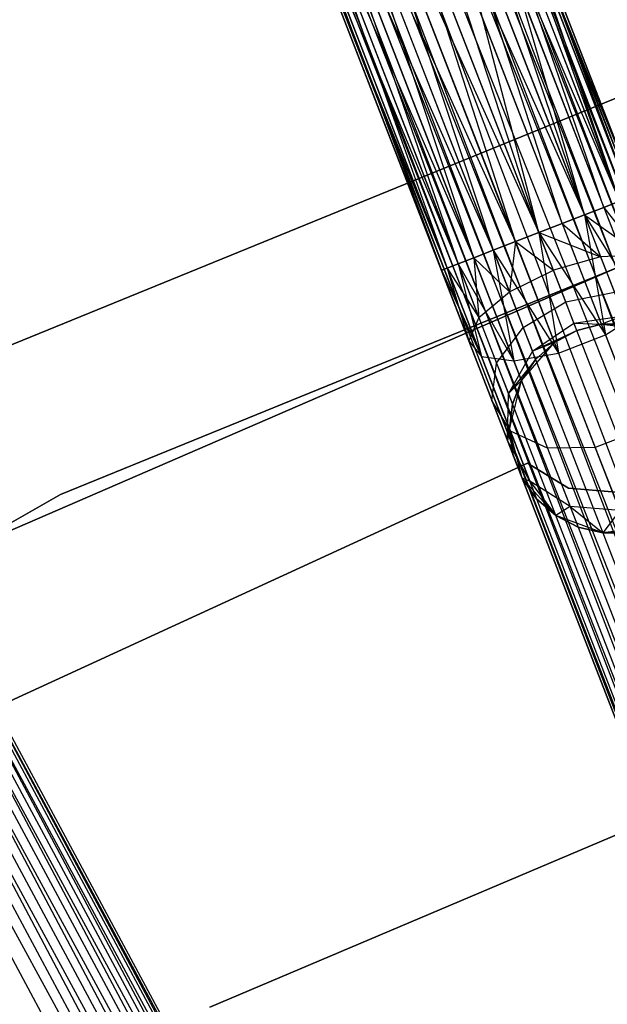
# Model space of a CAD drawing. Extents: x -102 to 101, y -101 to 102.
# Tile 106 of 256: x -28.24 to -22.65, y 50.81 to 60.18. Entities that reach past the tile are written whole.
import ezdxf

# ---------------------------------------------------------------- set-up
doc = ezdxf.new("R2010")
doc.units = 0
doc.header["$LTSCALE"] = 25.4
doc.layers.get('0').update_dxf_attribs({"linetype": 'CONTINUOUS'})

# ---------------------------------------------------------------- blocks, each defined once
blk = doc.blocks.new('NL2500012268_STL')
at = {"color": 0}
for p, q in [((74.3702, 75.528, 327.8546), (87.9276, 40.6921, 327.6205)), ((87.7693, 40.6308, 328.0681), (74.3702, 75.528, 327.8546)), ((87.7693, 40.6308, 328.0681), (74.3702, 75.528, 327.8546)), ((87.8738, 40.6713, 327.8546), (74.3702, 75.528, 327.8546)), ((87.8738, 40.6713, 327.8546), (74.3702, 75.528, 327.8546)), ((74.3702, 75.528, 327.8546), (87.9276, 40.6921, 327.6205)), ((87.9276, 40.6921, 327.3795), (74.424, 75.5488, 327.3795)), ((87.9276, 40.6921, 327.6205), (74.424, 75.5488, 327.3795)), ((74.424, 75.5488, 327.3795), (87.8738, 40.6713, 327.1454)), ((87.9276, 40.6921, 327.6205), (74.424, 75.5488, 327.3795)), ((87.9276, 40.6921, 327.3795), (74.424, 75.5488, 327.3795)), ((74.424, 75.5488, 327.3795), (87.8738, 40.6713, 327.1454)), ((74.1167, 75.4298, 328.2485), (87.7693, 40.6308, 328.0681)), ((87.4353, 40.5014, 328.3855), (74.1167, 75.4298, 328.2485)), ((87.4353, 40.5014, 328.3855), (74.1167, 75.4298, 328.2485)), ((87.6203, 40.5731, 328.2485), (74.1167, 75.4298, 328.2485)), ((87.6203, 40.5731, 328.2485), (74.1167, 75.4298, 328.2485)), ((74.1167, 75.4298, 328.2485), (87.7693, 40.6308, 328.0681)), ((74.2658, 75.4875, 326.9319), (87.6203, 40.5731, 326.7515)), ((87.8738, 40.6713, 327.1454), (74.2658, 75.4875, 326.9319)), ((87.8738, 40.6713, 327.1454), (74.2658, 75.4875, 326.9319)), ((87.7693, 40.6308, 326.9319), (74.2658, 75.4875, 326.9319)), ((87.7693, 40.6308, 326.9319), (74.2658, 75.4875, 326.9319)), ((74.2658, 75.4875, 326.9319), (87.6203, 40.5731, 326.7515)), ((73.9317, 75.3581, 326.6146), (87.2251, 40.42, 326.5291)), ((87.6203, 40.5731, 326.7515), (73.9317, 75.3581, 326.6146)), ((87.6203, 40.5731, 326.7515), (73.9317, 75.3581, 326.6146)), ((87.4353, 40.5014, 326.6146), (73.9317, 75.3581, 326.6146)), ((87.4353, 40.5014, 326.6146), (73.9317, 75.3581, 326.6146)), ((73.9317, 75.3581, 326.6146), (87.2251, 40.42, 326.5291)), ((73.7215, 75.2767, 328.4709), (87.4353, 40.5014, 328.3855)), ((87.2251, 40.42, 328.4709), (73.7215, 75.2767, 328.4709)), ((87.2251, 40.42, 328.4709), (73.7215, 75.2767, 328.4709)), ((73.7215, 75.2767, 328.4709), (87.4353, 40.5014, 328.3855)), ((87.2251, 40.42, 326.5291), (73.4984, 75.1902, 326.5)), ((87.0019, 40.3335, 328.5), (73.4984, 75.1902, 328.5)), ((87.0019, 40.3335, 328.5), (73.4984, 75.1902, 328.5)), ((87.0019, 40.3335, 326.5), (73.4984, 75.1902, 326.5)), ((87.2251, 40.42, 326.5291), (73.4984, 75.1902, 326.5)), ((87.0019, 40.3335, 326.5), (73.4984, 75.1902, 326.5)), ((86.7788, 40.2471, 326.5291), (73.4984, 75.1902, 326.5)), ((86.7788, 40.2471, 326.5291), (73.4984, 75.1902, 326.5)), ((86.5686, 40.1656, 328.3855), (73.2752, 75.1038, 328.4709)), ((86.5686, 40.1656, 328.3855), (73.2752, 75.1038, 328.4709)), ((86.7788, 40.2471, 328.4709), (73.2752, 75.1038, 328.4709)), ((86.7788, 40.2471, 328.4709), (73.2752, 75.1038, 328.4709)), ((72.88, 74.9507, 328.2485), (86.5686, 40.1656, 328.3855)), ((86.2345, 40.0362, 328.0681), (72.88, 74.9507, 328.2485)), ((86.2345, 40.0362, 328.0681), (72.88, 74.9507, 328.2485)), ((86.3836, 40.094, 328.2485), (72.88, 74.9507, 328.2485)), ((86.3836, 40.094, 328.2485), (72.88, 74.9507, 328.2485)), ((72.88, 74.9507, 328.2485), (86.5686, 40.1656, 328.3855)), ((73.065, 75.0223, 326.6146), (86.3836, 40.094, 326.7515)), ((86.7788, 40.2471, 326.5291), (73.065, 75.0223, 326.6146)), ((86.7788, 40.2471, 326.5291), (73.065, 75.0223, 326.6146)), ((86.5686, 40.1656, 326.6146), (73.065, 75.0223, 326.6146)), ((86.5686, 40.1656, 326.6146), (73.065, 75.0223, 326.6146)), ((73.065, 75.0223, 326.6146), (86.3836, 40.094, 326.7515)), ((72.6265, 74.8525, 327.8546), (86.2345, 40.0362, 328.0681)), ((86.0763, 39.9749, 327.6205), (72.6265, 74.8525, 327.8546)), ((86.0763, 39.9749, 327.6205), (72.6265, 74.8525, 327.8546)), ((86.1301, 39.9957, 327.8546), (72.6265, 74.8525, 327.8546)), ((86.1301, 39.9957, 327.8546), (72.6265, 74.8525, 327.8546)), ((72.6265, 74.8525, 327.8546), (86.2345, 40.0362, 328.0681)), ((72.731, 74.8929, 326.9319), (86.1301, 39.9957, 327.1454)), ((86.3836, 40.094, 326.7515), (72.731, 74.8929, 326.9319)), ((86.3836, 40.094, 326.7515), (72.731, 74.8929, 326.9319)), ((86.2345, 40.0362, 326.9319), (72.731, 74.8929, 326.9319)), ((86.2345, 40.0362, 326.9319), (72.731, 74.8929, 326.9319)), ((72.731, 74.8929, 326.9319), (86.1301, 39.9957, 327.1454)), ((72.5727, 74.8316, 327.3795), (86.0763, 39.9749, 327.6205)), ((86.0763, 39.9749, 327.3795), (72.5727, 74.8316, 327.3795)), ((72.5727, 74.8316, 327.3795), (86.0763, 39.9749, 327.6205)), ((86.1301, 39.9957, 327.1454), (72.5727, 74.8316, 327.3795)), ((86.1301, 39.9957, 327.1454), (72.5727, 74.8316, 327.3795)), ((86.0763, 39.9749, 327.3795), (72.5727, 74.8316, 327.3795)), ((65.3023, 71.4807, 327.8546), (83.0378, 38.5749, 327.6205)), ((82.8883, 38.4946, 328.0681), (65.3023, 71.4807, 327.8546)), ((82.8883, 38.4946, 328.0681), (65.3023, 71.4807, 327.8546)), ((82.987, 38.5476, 327.8546), (65.3023, 71.4807, 327.8546)), ((82.987, 38.5476, 327.8546), (65.3023, 71.4807, 327.8546)), ((65.3023, 71.4807, 327.8546), (83.0378, 38.5749, 327.6205)), ((83.0378, 38.5749, 327.3795), (65.3531, 71.508, 327.3795)), ((83.0378, 38.5749, 327.6205), (65.3531, 71.508, 327.3795)), ((65.3531, 71.508, 327.3795), (82.987, 38.5476, 327.1454)), ((83.0378, 38.5749, 327.6205), (65.3531, 71.508, 327.3795)), ((83.0378, 38.5749, 327.3795), (65.3531, 71.508, 327.3795)), ((65.3531, 71.508, 327.3795), (82.987, 38.5476, 327.1454)), ((65.2036, 71.4277, 326.9319), (82.7475, 38.419, 326.7515)), ((82.987, 38.5476, 327.1454), (65.2036, 71.4277, 326.9319)), ((82.987, 38.5476, 327.1454), (65.2036, 71.4277, 326.9319)), ((82.8883, 38.4946, 326.9319), (65.2036, 71.4277, 326.9319)), ((82.8883, 38.4946, 326.9319), (65.2036, 71.4277, 326.9319)), ((65.2036, 71.4277, 326.9319), (82.7475, 38.419, 326.7515)), ((65.0628, 71.3521, 328.2485), (82.8883, 38.4946, 328.0681)), ((82.5727, 38.3251, 328.3855), (65.0628, 71.3521, 328.2485)), ((82.5727, 38.3251, 328.3855), (65.0628, 71.3521, 328.2485)), ((82.7475, 38.419, 328.2485), (65.0628, 71.3521, 328.2485)), ((82.7475, 38.419, 328.2485), (65.0628, 71.3521, 328.2485)), ((65.0628, 71.3521, 328.2485), (82.8883, 38.4946, 328.0681)), ((64.888, 71.2582, 326.6146), (82.3741, 38.2185, 326.5291)), ((82.7475, 38.419, 326.7515), (64.888, 71.2582, 326.6146)), ((82.7475, 38.419, 326.7515), (64.888, 71.2582, 326.6146)), ((82.5727, 38.3251, 326.6146), (64.888, 71.2582, 326.6146)), ((82.5727, 38.3251, 326.6146), (64.888, 71.2582, 326.6146)), ((64.888, 71.2582, 326.6146), (82.3741, 38.2185, 326.5291)), ((64.6894, 71.1516, 328.4709), (82.5727, 38.3251, 328.3855)), ((82.3741, 38.2185, 328.4709), (64.6894, 71.1516, 328.4709)), ((82.3741, 38.2185, 328.4709), (64.6894, 71.1516, 328.4709)), ((64.6894, 71.1516, 328.4709), (82.5727, 38.3251, 328.3855)), ((82.3741, 38.2185, 326.5291), (64.4785, 71.0384, 326.5)), ((82.1632, 38.1053, 328.5), (64.4785, 71.0384, 328.5)), ((82.1632, 38.1053, 328.5), (64.4785, 71.0384, 328.5)), ((82.1632, 38.1053, 326.5), (64.4785, 71.0384, 326.5)), ((82.3741, 38.2185, 326.5291), (64.4785, 71.0384, 326.5)), ((82.1632, 38.1053, 326.5), (64.4785, 71.0384, 326.5)), ((79.0896, 62.5934, 27.2267), (80.4994, 58.4049, 26.6146)), ((79.0896, 62.5934, 27.2267), (80.4994, 58.4049, 26.6146)), ((79.0896, 62.5934, 27.2267), (80.6844, 58.4765, 26.7515)), ((79.0896, 62.5934, 27.2267), (80.6844, 58.4765, 26.7515)), ((79.0896, 62.5934, 27.2267), (80.8335, 58.5343, 26.9319)), ((79.0896, 62.5934, 27.2267), (80.8335, 58.5343, 26.9319)), ((79.3734, 62.6135, 27.6116), (80.8335, 58.5343, 26.9319)), ((79.3734, 62.6135, 27.6116), (80.8335, 58.5343, 26.9319)), ((79.3734, 62.6135, 27.6116), (80.938, 58.5747, 27.1454)), ((79.3734, 62.6135, 27.6116), (80.938, 58.5747, 27.1454)), ((79.3734, 62.6135, 27.6116), (80.9918, 58.5956, 27.3795)), ((79.3734, 62.6135, 27.6116), (80.9918, 58.5956, 27.3795)), ((78.6773, 62.4844, 27.0093), (80.0661, 58.237, 26.5)), ((78.6773, 62.4844, 27.0093), (80.0661, 58.237, 26.5)), ((78.6773, 62.4844, 27.0093), (80.2892, 58.3234, 26.5291)), ((78.6773, 62.4844, 27.0093), (80.2892, 58.3234, 26.5291)), ((78.6773, 62.4844, 27.0093), (80.4994, 58.4049, 26.6146)), ((78.6773, 62.4844, 27.0093), (80.4994, 58.4049, 26.6146)), ((79.4637, 62.54, 28.0758), (80.9918, 58.5956, 27.3795)), ((79.4637, 62.54, 28.0758), (80.9918, 58.5956, 27.6205)), ((79.4637, 62.54, 28.0758), (80.9918, 58.5956, 27.3795)), ((80.8335, 58.5343, 28.0681), (79.4637, 62.54, 28.0758)), ((80.8335, 58.5343, 28.0681), (79.4637, 62.54, 28.0758)), ((80.938, 58.5747, 27.8546), (79.4637, 62.54, 28.0758)), ((80.938, 58.5747, 27.8546), (79.4637, 62.54, 28.0758)), ((79.4637, 62.54, 28.0758), (80.9918, 58.5956, 27.6205)), ((80.4994, 58.4049, 28.3855), (79.3398, 62.3899, 28.5131)), ((80.6844, 58.4765, 28.2485), (79.3398, 62.3899, 28.5131)), ((80.4994, 58.4049, 28.3855), (79.3398, 62.3899, 28.5131)), ((80.6844, 58.4765, 28.2485), (79.3398, 62.3899, 28.5131)), ((80.8335, 58.5343, 28.0681), (79.3398, 62.3899, 28.5131)), ((80.8335, 58.5343, 28.0681), (79.3398, 62.3899, 28.5131)), ((78.231, 62.3115, 27.0093), (79.6328, 58.0691, 26.6146)), ((78.231, 62.3115, 27.0093), (79.6328, 58.0691, 26.6146)), ((78.231, 62.3115, 27.0093), (79.8429, 58.1505, 26.5291)), ((78.231, 62.3115, 27.0093), (79.8429, 58.1505, 26.5291)), ((78.231, 62.3115, 27.0093), (80.0661, 58.237, 26.5)), ((78.231, 62.3115, 27.0093), (80.0661, 58.237, 26.5)), ((77.8529, 62.1143, 27.2267), (79.2987, 57.9397, 26.9319)), ((77.8529, 62.1143, 27.2267), (79.2987, 57.9397, 26.9319)), ((77.8529, 62.1143, 27.2267), (79.4477, 57.9974, 26.7515)), ((77.8529, 62.1143, 27.2267), (79.4477, 57.9974, 26.7515)), ((77.8529, 62.1143, 27.2267), (79.6328, 58.0691, 26.6146)), ((77.8529, 62.1143, 27.2267), (79.6328, 58.0691, 26.6146)), ((79.0302, 62.1975, 28.8232), (80.4994, 58.4049, 28.3855)), ((80.0661, 58.237, 28.5), (79.0302, 62.1975, 28.8232)), ((80.0661, 58.237, 28.5), (79.0302, 62.1975, 28.8232)), ((80.2892, 58.3234, 28.4709), (79.0302, 62.1975, 28.8232)), ((80.2892, 58.3234, 28.4709), (79.0302, 62.1975, 28.8232)), ((79.0302, 62.1975, 28.8232), (80.4994, 58.4049, 28.3855)), ((77.6296, 61.9379, 27.6116), (79.1404, 57.8784, 27.3795)), ((77.6296, 61.9379, 27.6116), (79.1404, 57.8784, 27.3795)), ((77.6296, 61.9379, 27.6116), (79.1942, 57.8992, 27.1454)), ((77.6296, 61.9379, 27.6116), (79.1942, 57.8992, 27.1454)), ((77.6296, 61.9379, 27.6116), (79.2987, 57.9397, 26.9319)), ((77.6296, 61.9379, 27.6116), (79.2987, 57.9397, 26.9319)), ((79.8429, 58.1505, 28.4709), (78.6056, 62.0069, 28.9351)), ((79.8429, 58.1505, 28.4709), (78.6056, 62.0069, 28.9351)), ((80.0661, 58.237, 28.5), (78.6056, 62.0069, 28.9351)), ((80.0661, 58.237, 28.5), (78.6056, 62.0069, 28.9351)), ((79.4477, 57.9974, 28.2485), (78.1635, 61.8618, 28.8232)), ((79.6328, 58.0691, 28.3855), (78.1635, 61.8618, 28.8232)), ((79.4477, 57.9974, 28.2485), (78.1635, 61.8618, 28.8232)), ((79.6328, 58.0691, 28.3855), (78.1635, 61.8618, 28.8232)), ((79.8429, 58.1505, 28.4709), (78.1635, 61.8618, 28.8232)), ((79.8429, 58.1505, 28.4709), (78.1635, 61.8618, 28.8232)), ((77.6123, 61.8228, 28.0758), (79.1942, 57.8992, 27.8546)), ((77.6123, 61.8228, 28.0758), (79.1942, 57.8992, 27.8546)), ((77.6123, 61.8228, 28.0758), (79.1404, 57.8784, 27.6205)), ((77.6123, 61.8228, 28.0758), (79.1404, 57.8784, 27.3795)), ((77.6123, 61.8228, 28.0758), (79.1404, 57.8784, 27.6205)), ((77.6123, 61.8228, 28.0758), (79.1404, 57.8784, 27.3795)), ((77.805, 61.7953, 28.5131), (79.2987, 57.9397, 28.0681)), ((79.4477, 57.9974, 28.2485), (77.805, 61.7953, 28.5131)), ((79.4477, 57.9974, 28.2485), (77.805, 61.7953, 28.5131)), ((77.805, 61.7953, 28.5131), (79.2987, 57.9397, 28.0681)), ((77.805, 61.7953, 28.5131), (79.1942, 57.8992, 27.8546)), ((77.805, 61.7953, 28.5131), (79.1942, 57.8992, 27.8546)), ((82.553, 60.2311, 26.5), (74.8624, 57.093, 26.5)), ((74.8624, 57.093, 17), (82.553, 60.2311, 17)), ((82.553, 60.2311, 26.5), (74.8624, 57.093, 26.5)), ((74.8624, 57.093, 17), (82.553, 60.2311, 17)), ((75.5187, 55.7442, 26.5), (83.0277, 58.8081, 26.5)), ((83.0277, 58.8081, 17), (75.5187, 55.7442, 17)), ((83.0277, 58.8081, 17), (75.5187, 55.7442, 17)), ((75.5187, 55.7442, 26.5), (83.0277, 58.8081, 26.5)), ((80.6844, 58.4765, 26.7515), (80.4994, 58.4049, 26.6146)), ((80.4994, 58.4049, 28.3855), (80.6844, 58.4765, 28.2485)), ((80.6844, 58.4765, 26.7515), (80.4994, 58.4049, 26.6146)), ((80.4994, 58.4049, 28.3855), (80.6844, 58.4765, 28.2485)), ((80.8335, 58.5343, 26.9319), (80.6844, 58.4765, 26.7515)), ((80.6844, 58.4765, 28.2485), (80.8335, 58.5343, 28.0681)), ((80.8335, 58.5343, 26.9319), (80.6844, 58.4765, 26.7515)), ((80.6844, 58.4765, 28.2485), (80.8335, 58.5343, 28.0681)), ((80.6844, 58.4765, 26.7515), (81.0315, 58.0233, 26.8229)), ((80.6844, 58.4765, 26.7515), (81.0315, 58.0233, 26.8229)), ((80.6844, 58.4765, 28.2485), (81.0644, 57.4957, 28.0393)), ((80.6844, 58.4765, 28.2485), (81.0644, 57.4957, 28.0393)), ((80.4994, 58.4049, 26.6146), (80.2892, 58.3234, 26.5291)), ((80.2892, 58.3234, 28.4709), (80.4994, 58.4049, 28.3855)), ((80.4994, 58.4049, 26.6146), (80.2892, 58.3234, 26.5291)), ((80.2892, 58.3234, 28.4709), (80.4994, 58.4049, 28.3855)), ((80.4994, 58.4049, 26.6146), (80.6535, 58.0071, 26.5297)), ((80.4994, 58.4049, 26.6146), (80.6535, 58.0071, 26.5297)), ((80.4994, 58.4049, 26.6146), (81.0315, 58.0233, 26.8229)), ((80.4994, 58.4049, 26.6146), (81.0315, 58.0233, 26.8229)), ((80.4994, 58.4049, 28.3855), (81.0644, 57.4957, 28.0393)), ((80.4994, 58.4049, 28.3855), (81.0644, 57.4957, 28.0393)), ((80.4994, 58.4049, 28.3855), (80.7, 57.2633, 28.2448)), ((80.4994, 58.4049, 28.3855), (80.7, 57.2633, 28.2448)), ((81.7563, 58.3155, 19), (74.3225, 55.0899, 19)), ((74.3225, 55.0899, 20), (81.7563, 58.3155, 20)), ((81.7563, 58.3155, 19), (74.3225, 55.0899, 19)), ((74.3225, 55.0899, 20), (81.7563, 58.3155, 20)), ((80.2892, 58.3234, 26.5291), (80.0661, 58.237, 26.5)), ((80.0661, 58.237, 28.5), (80.2892, 58.3234, 28.4709)), ((80.2892, 58.3234, 26.5291), (80.0661, 58.237, 26.5)), ((80.0661, 58.237, 28.5), (80.2892, 58.3234, 28.4709)), ((80.2892, 58.3234, 26.5291), (80.6535, 58.0071, 26.5297)), ((80.2892, 58.3234, 26.5291), (80.6535, 58.0071, 26.5297)), ((80.2892, 58.3234, 28.4709), (80.7, 57.2633, 28.2448)), ((80.2892, 58.3234, 28.4709), (80.7, 57.2633, 28.2448)), ((80.0661, 58.237, 26.5), (79.8429, 58.1505, 26.5291)), ((79.8429, 58.1505, 28.4709), (80.0661, 58.237, 28.5)), ((79.8429, 58.1505, 28.4709), (80.0661, 58.237, 28.5)), ((80.0661, 58.237, 26.5), (79.8429, 58.1505, 26.5291)), ((80.2043, 57.8801, 26.4239), (80.0661, 58.237, 26.5)), ((80.0661, 58.237, 26.5), (80.6535, 58.0071, 26.5297)), ((80.0661, 58.237, 26.5), (80.6535, 58.0071, 26.5297)), ((80.0661, 58.237, 28.5), (80.7, 57.2633, 28.2448)), ((80.0661, 58.237, 28.5), (80.7, 57.2633, 28.2448)), ((80.0661, 58.237, 28.5), (80.2536, 57.0904, 28.2448)), ((80.0661, 58.237, 28.5), (80.2536, 57.0904, 28.2448)), ((80.2043, 57.8801, 26.4239), (80.0661, 58.237, 26.5)), ((79.8429, 58.1505, 26.5291), (79.6328, 58.0691, 26.6146)), ((79.6328, 58.0691, 28.3855), (79.8429, 58.1505, 28.4709)), ((79.6328, 58.0691, 28.3855), (79.8429, 58.1505, 28.4709)), ((79.8429, 58.1505, 26.5291), (79.6328, 58.0691, 26.6146)), ((79.8429, 58.1505, 26.5291), (79.7868, 57.6714, 26.5297)), ((79.8429, 58.1505, 26.5291), (79.7868, 57.6714, 26.5297)), ((79.8429, 58.1505, 28.4709), (80.2536, 57.0904, 28.2448)), ((79.8429, 58.1505, 28.4709), (80.2536, 57.0904, 28.2448)), ((79.8429, 58.1505, 26.5291), (80.2043, 57.8801, 26.4239)), ((79.8429, 58.1505, 26.5291), (80.2043, 57.8801, 26.4239)), ((79.2987, 57.9397, 28.0681), (79.4477, 57.9974, 28.2485)), ((79.4477, 57.9974, 26.7515), (79.2987, 57.9397, 26.9319)), ((79.2987, 57.9397, 28.0681), (79.4477, 57.9974, 28.2485)), ((79.4477, 57.9974, 26.7515), (79.2987, 57.9397, 26.9319)), ((79.6328, 58.0691, 26.6146), (79.4477, 57.9974, 26.7515)), ((79.4477, 57.9974, 28.2485), (79.6328, 58.0691, 28.3855)), ((79.4477, 57.9974, 28.2485), (79.6328, 58.0691, 28.3855)), ((79.6328, 58.0691, 26.6146), (79.4477, 57.9974, 26.7515)), ((79.4477, 57.9974, 28.2485), (79.8277, 57.0166, 28.0393)), ((79.4477, 57.9974, 28.2485), (79.8277, 57.0166, 28.0393)), ((79.4477, 57.9974, 26.7515), (79.4966, 57.4287, 26.8229)), ((79.4477, 57.9974, 26.7515), (79.4966, 57.4287, 26.8229)), ((79.4477, 57.9974, 26.7515), (79.7868, 57.6714, 26.5297)), ((79.4477, 57.9974, 26.7515), (79.7868, 57.6714, 26.5297)), ((79.6328, 58.0691, 28.3855), (80.2536, 57.0904, 28.2448)), ((79.6328, 58.0691, 28.3855), (80.2536, 57.0904, 28.2448)), ((79.6328, 58.0691, 28.3855), (79.8277, 57.0166, 28.0393)), ((79.6328, 58.0691, 28.3855), (79.8277, 57.0166, 28.0393)), ((79.6328, 58.0691, 26.6146), (79.7868, 57.6714, 26.5297)), ((79.6328, 58.0691, 26.6146), (79.7868, 57.6714, 26.5297)), ((80.6535, 58.0071, 26.5297), (80.2043, 57.8801, 26.4239)), ((80.6535, 58.0071, 26.5297), (80.2043, 57.8801, 26.4239)), ((81.0315, 58.0233, 26.8229), (80.6535, 58.0071, 26.5297)), ((81.0315, 58.0233, 26.8229), (80.6535, 58.0071, 26.5297)), ((80.6535, 58.0071, 26.5297), (80.7841, 57.67, 26.2881)), ((80.6535, 58.0071, 26.5297), (80.7841, 57.67, 26.2881)), ((79.1404, 57.8784, 27.6205), (79.1942, 57.8992, 27.8546)), ((79.1942, 57.8992, 27.1454), (79.1404, 57.8784, 27.3795)), ((79.1404, 57.8784, 27.6205), (79.1942, 57.8992, 27.8546)), ((79.1942, 57.8992, 27.1454), (79.1404, 57.8784, 27.3795)), ((79.1942, 57.8992, 27.8546), (79.2987, 57.9397, 28.0681)), ((79.2987, 57.9397, 26.9319), (79.1942, 57.8992, 27.1454)), ((79.1942, 57.8992, 27.8546), (79.2987, 57.9397, 28.0681)), ((79.2987, 57.9397, 26.9319), (79.1942, 57.8992, 27.1454)), ((79.1942, 57.8992, 27.8546), (79.5197, 57.059, 27.6754)), ((79.1942, 57.8992, 27.8546), (79.5197, 57.059, 27.6754)), ((79.1942, 57.8992, 27.1454), (79.4002, 57.2077, 27.2364)), ((79.1942, 57.8992, 27.1454), (79.4002, 57.2077, 27.2364)), ((79.1942, 57.8992, 27.1454), (79.4966, 57.4287, 26.8229)), ((79.1942, 57.8992, 27.1454), (79.4966, 57.4287, 26.8229)), ((79.2987, 57.9397, 28.0681), (79.8277, 57.0166, 28.0393)), ((79.2987, 57.9397, 28.0681), (79.8277, 57.0166, 28.0393)), ((79.2987, 57.9397, 28.0681), (79.5197, 57.059, 27.6754)), ((79.2987, 57.9397, 28.0681), (79.5197, 57.059, 27.6754)), ((79.2987, 57.9397, 26.9319), (79.4966, 57.4287, 26.8229)), ((79.2987, 57.9397, 26.9319), (79.4966, 57.4287, 26.8229)), ((79.1404, 57.8784, 27.3795), (79.4002, 57.2077, 27.2364)), ((79.1404, 57.8784, 27.6205), (79.4002, 57.2077, 27.2364)), ((79.1404, 57.8784, 27.6205), (79.5197, 57.059, 27.6754)), ((79.1404, 57.8784, 27.6205), (79.5197, 57.059, 27.6754)), ((79.1404, 57.8784, 27.6205), (79.4002, 57.2077, 27.2364)), ((79.1404, 57.8784, 27.3795), (79.4002, 57.2077, 27.2364)), ((79.7868, 57.6714, 26.5297), (80.2043, 57.8801, 26.4239)), ((79.7868, 57.6714, 26.5297), (80.2043, 57.8801, 26.4239)), ((80.3215, 57.5776, 26.2071), (80.2043, 57.8801, 26.4239)), ((80.3215, 57.5776, 26.2071), (80.2043, 57.8801, 26.4239)), ((79.4966, 57.4287, 26.8229), (79.7868, 57.6714, 26.5297)), ((79.4966, 57.4287, 26.8229), (79.7868, 57.6714, 26.5297)), ((79.7868, 57.6714, 26.5297), (79.9174, 57.3342, 26.2881)), ((79.7868, 57.6714, 26.5297), (79.9174, 57.3342, 26.2881)), ((80.3215, 57.5776, 26.2071), (80.7841, 57.67, 26.2881)), ((80.3215, 57.5776, 26.2071), (80.7841, 57.67, 26.2881)), ((79.9174, 57.3342, 26.2881), (80.3215, 57.5776, 26.2071)), ((79.9174, 57.3342, 26.2881), (80.3215, 57.5776, 26.2071)), ((80.3998, 57.3755, 25.8827), (80.3215, 57.5776, 26.2071)), ((80.3998, 57.3755, 25.8827), (80.3215, 57.5776, 26.2071)), ((79.4966, 57.4287, 26.8229), (79.4002, 57.2077, 27.2364)), ((79.4966, 57.4287, 26.8229), (79.4002, 57.2077, 27.2364)), ((79.4966, 57.4287, 26.8229), (79.6645, 56.9955, 26.5125)), ((79.4966, 57.4287, 26.8229), (79.6645, 56.9955, 26.5125)), ((80.3998, 57.3755, 25.8827), (80.8714, 57.4447, 25.9265)), ((80.3998, 57.3755, 25.8827), (80.8714, 57.4447, 25.9265)), ((80.8714, 57.4447, 25.9265), (80.661, 57.3639, 25.5)), ((80.8714, 57.4447, 25.9265), (80.661, 57.3639, 25.5)), ((80.7, 57.2633, 28.2448), (81.0644, 57.4957, 28.0393)), ((80.7, 57.2633, 28.2448), (81.0644, 57.4957, 28.0393)), ((79.6645, 56.9955, 26.5125), (79.9174, 57.3342, 26.2881)), ((79.6645, 56.9955, 26.5125), (79.9174, 57.3342, 26.2881)), ((79.9174, 57.3342, 26.2881), (80.0047, 57.1089, 25.9265)), ((79.9174, 57.3342, 26.2881), (80.0047, 57.1089, 25.9265)), ((80.0047, 57.1089, 25.9265), (80.3998, 57.3755, 25.8827)), ((80.0047, 57.1089, 25.9265), (80.3998, 57.3755, 25.8827)), ((80.4273, 57.3045, 25.5), (80.3998, 57.3755, 25.8827)), ((80.3998, 57.3755, 25.8827), (80.661, 57.3639, 25.5)), ((80.3998, 57.3755, 25.8827), (80.661, 57.3639, 25.5)), ((80.4273, 57.3045, 25.5), (80.3998, 57.3755, 25.8827)), ((80.4273, 57.3045, 21), (80.661, 57.3639, 21)), ((80.661, 57.3639, 25.5), (80.4273, 57.3045, 25.5)), ((80.661, 57.3639, 25.5), (80.4273, 57.3045, 25.5)), ((80.4273, 57.3045, 21), (80.661, 57.3639, 21)), ((80.9021, 57.3656, 25.5), (80.661, 57.3639, 25.5)), ((80.661, 57.3639, 21), (80.9021, 57.3656, 25.5)), ((80.9021, 57.3656, 25.5), (80.661, 57.3639, 25.5)), ((80.661, 57.3639, 21), (80.9021, 57.3656, 25.5)), ((80.661, 57.3639, 21), (81.1365, 57.3095, 21)), ((80.661, 57.3639, 21), (81.1365, 57.3095, 21)), ((80.661, 57.3639, 25.5), (80.661, 57.3639, 21)), ((80.661, 57.3639, 25.5), (80.661, 57.3639, 21)), ((80.0047, 57.1089, 25.9265), (80.4273, 57.3045, 25.5)), ((80.0047, 57.1089, 25.9265), (80.4273, 57.3045, 25.5)), ((80.2147, 57.191, 21), (80.4273, 57.3045, 21)), ((80.4273, 57.3045, 25.5), (80.2147, 57.191, 25.5)), ((80.4273, 57.3045, 25.5), (80.2147, 57.191, 25.5)), ((80.2147, 57.191, 21), (80.4273, 57.3045, 21)), ((80.2536, 57.0904, 28.2448), (80.7, 57.2633, 28.2448)), ((80.2536, 57.0904, 28.2448), (80.7, 57.2633, 28.2448)), ((80.4273, 57.3045, 25.5), (80.4273, 57.3045, 21)), ((80.4273, 57.3045, 25.5), (80.4273, 57.3045, 21)), ((80.7, 57.2633, 28.2448), (81.0481, 56.3645, 27.6008)), ((80.7, 57.2633, 28.2448), (81.0481, 56.3645, 27.6008)), ((79.4002, 57.2077, 27.2364), (79.5197, 57.059, 27.6754)), ((79.4002, 57.2077, 27.2364), (79.5197, 57.059, 27.6754)), ((79.4002, 57.2077, 27.2364), (79.6205, 56.6391, 26.829)), ((79.4002, 57.2077, 27.2364), (79.6205, 56.6391, 26.829)), ((79.8998, 56.8305, 21), (80.2147, 57.191, 21)), ((79.8998, 56.8305, 21), (80.2147, 57.191, 21)), ((80.2147, 57.191, 25.5), (80.0047, 57.1089, 25.9265)), ((80.2147, 57.191, 25.5), (80.0047, 57.1089, 25.9265)), ((80.2147, 57.191, 25.5), (80.0354, 57.0298, 25.5)), ((80.0354, 57.0298, 25.5), (80.2147, 57.191, 21)), ((80.0354, 57.0298, 25.5), (80.2147, 57.191, 21)), ((80.2147, 57.191, 25.5), (80.0354, 57.0298, 25.5)), ((80.2147, 57.191, 25.5), (80.2147, 57.191, 21)), ((80.2147, 57.191, 25.5), (80.2147, 57.191, 21)), ((79.5197, 57.059, 27.6754), (79.8277, 57.0166, 28.0393)), ((79.5197, 57.059, 27.6754), (79.8277, 57.0166, 28.0393)), ((79.5197, 57.059, 27.6754), (79.7957, 56.3467, 27.165)), ((79.5197, 57.059, 27.6754), (79.7957, 56.3467, 27.165)), ((80.0047, 57.1089, 25.9265), (79.7766, 56.7061, 26.048)), ((80.0047, 57.1089, 25.9265), (79.7766, 56.7061, 26.048)), ((79.8277, 57.0166, 28.0393), (80.2536, 57.0904, 28.2448)), ((79.8277, 57.0166, 28.0393), (80.2536, 57.0904, 28.2448)), ((80.0354, 57.0298, 25.5), (80.0047, 57.1089, 25.9265)), ((80.0354, 57.0298, 25.5), (80.0047, 57.1089, 25.9265)), ((80.2536, 57.0904, 28.2448), (80.6018, 56.1916, 27.6008)), ((80.2536, 57.0904, 28.2448), (80.6018, 56.1916, 27.6008)), ((79.6205, 56.6391, 26.829), (79.6645, 56.9955, 26.5125)), ((79.6205, 56.6391, 26.829), (79.6645, 56.9955, 26.5125)), ((79.6645, 56.9955, 26.5125), (79.7766, 56.7061, 26.048)), ((79.6645, 56.9955, 26.5125), (79.7766, 56.7061, 26.048)), ((80.0354, 57.0298, 25.5), (79.7766, 56.7061, 26.048)), ((80.0354, 57.0298, 25.5), (79.7766, 56.7061, 26.048)), ((79.8277, 57.0166, 28.0393), (80.1498, 56.1852, 27.4435)), ((79.8277, 57.0166, 28.0393), (80.1498, 56.1852, 27.4435)), ((80.0354, 57.0298, 25.5), (79.8998, 56.8305, 25.5)), ((79.8998, 56.8305, 21), (80.0354, 57.0298, 25.5)), ((80.0354, 57.0298, 25.5), (79.8998, 56.8305, 25.5)), ((79.8998, 56.8305, 21), (80.0354, 57.0298, 25.5)), ((79.8998, 56.8305, 25.5), (79.7766, 56.7061, 26.048)), ((79.8998, 56.8305, 25.5), (79.7766, 56.7061, 26.048)), ((79.7886, 56.3649, 21), (79.8998, 56.8305, 21)), ((79.7886, 56.3649, 21), (79.8998, 56.8305, 21)), ((79.8998, 56.8305, 25.5), (79.816, 56.6044, 25.5)), ((79.816, 56.6044, 25.5), (79.8998, 56.8305, 21)), ((79.816, 56.6044, 25.5), (79.8998, 56.8305, 21)), ((79.8998, 56.8305, 25.5), (79.816, 56.6044, 25.5)), ((79.8998, 56.8305, 25.5), (79.8998, 56.8305, 21)), ((79.8998, 56.8305, 25.5), (79.8998, 56.8305, 21)), ((79.7677, 56.2592, 26.2192), (79.7766, 56.7061, 26.048)), ((79.7677, 56.2592, 26.2192), (79.7766, 56.7061, 26.048)), ((79.7766, 56.7061, 26.048), (79.816, 56.6044, 25.5)), ((79.7766, 56.7061, 26.048), (79.816, 56.6044, 25.5)), ((79.7957, 56.3467, 27.165), (79.6205, 56.6391, 26.829)), ((79.6205, 56.6391, 26.829), (79.7677, 56.2592, 26.2192)), ((79.6205, 56.6391, 26.829), (79.7677, 56.2592, 26.2192)), ((79.7957, 56.3467, 27.165), (79.6205, 56.6391, 26.829)), ((79.816, 56.6044, 25.5), (79.7677, 56.2592, 26.2192)), ((79.816, 56.6044, 25.5), (79.7677, 56.2592, 26.2192)), ((79.816, 56.6044, 25.5), (79.7886, 56.3649, 25.5)), ((79.7886, 56.3649, 21), (79.816, 56.6044, 25.5)), ((79.816, 56.6044, 25.5), (79.7886, 56.3649, 25.5)), ((79.7886, 56.3649, 21), (79.816, 56.6044, 25.5)), ((79.7886, 56.3649, 25.5), (79.7677, 56.2592, 26.2192)), ((79.7886, 56.3649, 25.5), (79.7677, 56.2592, 26.2192)), ((79.9064, 55.901, 21), (79.7886, 56.3649, 21)), ((79.7886, 56.3649, 25.5), (79.8194, 56.1258, 25.5)), ((79.8194, 56.1258, 25.5), (79.7886, 56.3649, 21)), ((79.9064, 55.901, 21), (79.7886, 56.3649, 21)), ((79.8194, 56.1258, 25.5), (79.7886, 56.3649, 21)), ((79.7886, 56.3649, 25.5), (79.8194, 56.1258, 25.5)), ((79.7886, 56.3649, 25.5), (79.7886, 56.3649, 21)), ((79.7886, 56.3649, 25.5), (79.7886, 56.3649, 21)), ((80.1498, 56.1852, 27.4435), (79.7957, 56.3467, 27.165)), ((79.7957, 56.3467, 27.165), (79.98, 55.8707, 26.4011)), ((79.7957, 56.3467, 27.165), (79.98, 55.8707, 26.4011)), ((80.1498, 56.1852, 27.4435), (79.7957, 56.3467, 27.165)), ((81.0481, 56.3645, 27.6008), (80.6018, 56.1916, 27.6008)), ((81.0481, 56.3645, 27.6008), (80.6018, 56.1916, 27.6008)), ((79.98, 55.8707, 26.4011), (79.7677, 56.2592, 26.2192)), ((79.7677, 56.2592, 26.2192), (79.9064, 55.901, 25.5)), ((79.7677, 56.2592, 26.2192), (79.8194, 56.1258, 25.5)), ((79.7677, 56.2592, 26.2192), (79.9064, 55.901, 25.5)), ((79.7677, 56.2592, 26.2192), (79.8194, 56.1258, 25.5)), ((79.98, 55.8707, 26.4011), (79.7677, 56.2592, 26.2192)), ((79.9064, 55.901, 21), (79.8194, 56.1258, 25.5)), ((79.9064, 55.901, 21), (79.8194, 56.1258, 25.5)), ((80.6018, 56.1916, 27.6008), (80.1498, 56.1852, 27.4435)), ((80.6018, 56.1916, 27.6008), (80.1498, 56.1852, 27.4435)), ((80.1498, 56.1852, 27.4435), (80.3651, 55.6296, 26.5518)), ((80.1498, 56.1852, 27.4435), (80.3651, 55.6296, 26.5518)), ((80.6018, 56.1916, 27.6008), (80.8345, 55.5911, 26.6369)), ((80.6018, 56.1916, 27.6008), (80.8345, 55.5911, 26.6369)), ((74.8495, 53.6923, 23), (79.959, 56.0427, 23)), ((79.959, 56.0427, 21), (74.8495, 53.6923, 21)), ((79.959, 56.0427, 21), (74.8495, 53.6923, 21)), ((74.8495, 53.6923, 23), (79.959, 56.0427, 23)), ((79.959, 56.0427, 23), (79.959, 56.0427, 21)), ((79.959, 56.0427, 23), (79.959, 56.0427, 21)), ((79.959, 56.0427, 23), (80.3471, 55.8062, 23)), ((80.3471, 55.8062, 21), (79.959, 56.0427, 21)), ((80.3471, 55.8062, 21), (79.959, 56.0427, 21)), ((79.959, 56.0427, 23), (80.3471, 55.8062, 23)), ((80.2264, 55.545, 21), (79.9064, 55.901, 21)), ((79.98, 55.8707, 26.4011), (79.9064, 55.901, 25.5)), ((79.9064, 55.901, 25.5), (80.0448, 55.7036, 25.5)), ((79.98, 55.8707, 26.4011), (79.9064, 55.901, 25.5)), ((79.9064, 55.901, 25.5), (79.9064, 55.901, 21)), ((80.0448, 55.7036, 25.5), (79.9064, 55.901, 21)), ((80.2264, 55.545, 21), (79.9064, 55.901, 21)), ((80.0448, 55.7036, 25.5), (79.9064, 55.901, 21)), ((79.9064, 55.901, 25.5), (80.0448, 55.7036, 25.5)), ((79.9064, 55.901, 25.5), (79.9064, 55.901, 21)), ((80.3651, 55.6296, 26.5518), (79.98, 55.8707, 26.4011)), ((79.98, 55.8707, 26.4011), (80.2264, 55.545, 25.5)), ((79.98, 55.8707, 26.4011), (80.2264, 55.545, 25.5)), ((79.98, 55.8707, 26.4011), (80.0448, 55.7036, 25.5)), ((79.98, 55.8707, 26.4011), (80.0448, 55.7036, 25.5)), ((80.3651, 55.6296, 26.5518), (79.98, 55.8707, 26.4011)), ((68.4739, 51.7264, 26.5), (75.5187, 55.7442, 26.5)), ((75.5187, 55.7442, 17), (68.4739, 51.7264, 17)), ((75.5187, 55.7442, 17), (68.4739, 51.7264, 17)), ((68.4739, 51.7264, 26.5), (75.5187, 55.7442, 26.5)), ((75.5187, 55.7442, 17), (75.5187, 55.7442, 26.5)), ((75.5187, 55.7442, 17), (75.5187, 55.7442, 26.5)), ((80.3471, 55.8062, 23), (80.3471, 55.8062, 21)), ((80.3471, 55.8062, 23), (80.3471, 55.8062, 21)), ((80.3471, 55.8062, 23), (80.7997, 55.7658, 23)), ((80.7997, 55.7658, 21), (80.3471, 55.8062, 21)), ((80.7997, 55.7658, 21), (80.3471, 55.8062, 21)), ((80.3471, 55.8062, 23), (80.7997, 55.7658, 23)), ((80.0448, 55.7036, 25.5), (80.2264, 55.545, 25.5)), ((80.2264, 55.545, 21), (80.0448, 55.7036, 25.5)), ((80.0448, 55.7036, 25.5), (80.2264, 55.545, 25.5)), ((80.2264, 55.545, 21), (80.0448, 55.7036, 25.5)), ((80.3651, 55.6296, 26.5518), (80.2264, 55.545, 25.5)), ((80.3651, 55.6296, 26.5518), (80.2264, 55.545, 25.5)), ((80.8345, 55.5911, 26.6369), (80.3651, 55.6296, 26.5518)), ((80.3651, 55.6296, 26.5518), (80.6751, 55.3785, 25.5)), ((80.3651, 55.6296, 26.5518), (80.6751, 55.3785, 25.5)), ((80.3651, 55.6296, 26.5518), (80.4406, 55.4345, 25.5)), ((80.3651, 55.6296, 26.5518), (80.4406, 55.4345, 25.5)), ((80.8345, 55.5911, 26.6369), (80.3651, 55.6296, 26.5518)), ((80.8345, 55.5911, 26.6369), (80.6751, 55.3785, 25.5)), ((80.8345, 55.5911, 26.6369), (80.6751, 55.3785, 25.5)), ((80.6751, 55.3785, 21), (80.2264, 55.545, 21)), ((80.2264, 55.545, 25.5), (80.4406, 55.4345, 25.5)), ((80.4406, 55.4345, 25.5), (80.2264, 55.545, 21)), ((80.6751, 55.3785, 21), (80.2264, 55.545, 21)), ((80.4406, 55.4345, 25.5), (80.2264, 55.545, 21)), ((80.2264, 55.545, 25.5), (80.4406, 55.4345, 25.5)), ((80.2264, 55.545, 25.5), (80.2264, 55.545, 21)), ((80.2264, 55.545, 25.5), (80.2264, 55.545, 21)), ((80.4406, 55.4345, 25.5), (80.6751, 55.3785, 25.5)), ((80.6751, 55.3785, 21), (80.4406, 55.4345, 25.5)), ((80.4406, 55.4345, 25.5), (80.6751, 55.3785, 25.5)), ((80.6751, 55.3785, 21), (80.4406, 55.4345, 25.5)), ((81.1498, 55.4396, 21), (80.6751, 55.3785, 21)), ((81.1498, 55.4396, 21), (80.6751, 55.3785, 21)), ((80.6751, 55.3785, 25.5), (80.9162, 55.3802, 25.5)), ((80.9162, 55.3802, 25.5), (80.6751, 55.3785, 21)), ((80.9162, 55.3802, 25.5), (80.6751, 55.3785, 21)), ((80.6751, 55.3785, 25.5), (80.9162, 55.3802, 25.5)), ((80.6751, 55.3785, 25.5), (80.6751, 55.3785, 21)), ((80.6751, 55.3785, 25.5), (80.6751, 55.3785, 21)), ((83.9487, 53.84, 21), (76.9386, 50.8675, 21)), ((76.9386, 50.8675, 23), (83.9487, 53.84, 23)), ((76.9386, 50.8675, 23), (83.9487, 53.84, 23)), ((83.9487, 53.84, 21), (76.9386, 50.8675, 21))]:
    blk.add_line(p, q, dxfattribs=at)

msp = doc.modelspace()

# ---------------------------------------------------------------- block references
at = {"color": 0}
msp.add_blockref('NL2500012268_STL', (-103.3687, -0.0813, -1716.9276), dxfattribs=at)

doc.saveas('drawing.dxf')
